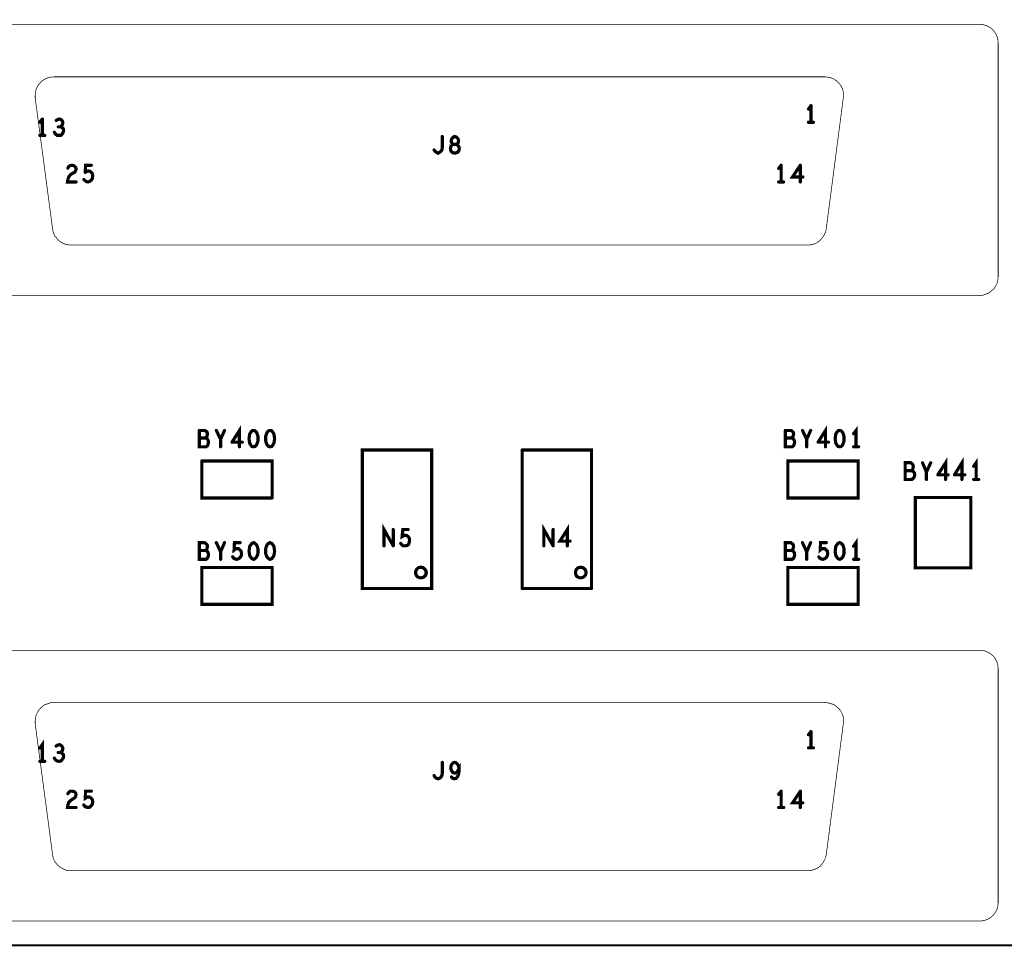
# Model space of a CAD drawing. Extents: x 23.5 to 56.6, y 21.5 to 42.6.
# Tile 26 of 38: x 42.3 to 45.1, y 30.2 to 32.8. Entities that reach past the tile are written whole.
import ezdxf

# ---------------------------------------------------------------- set-up
doc = ezdxf.new("R2010")
doc.units = 0
doc.layers.add('1', color=2, linetype='CONTINUOUS')

msp = doc.modelspace()

# ---------------------------------------------------------------- linework, layer by layer
at = {"layer": '1'}
for points, const_width in [([(51.994, 30.239), (26.584, 30.239), (26.584, 34.919)], 0.006), ([(44.986, 32.069), (44.996, 32.07), (45.004, 32.073), (45.013, 32.076), (45.02, 32.082), (45.027, 32.088), (45.032, 32.096), (45.036, 32.104), (45.038, 32.113), (45.039, 32.122), (45.039, 32.78), (45.038, 32.79), (45.036, 32.798), (45.032, 32.807), (45.027, 32.814), (45.02, 32.821), (45.013, 32.826), (45.004, 32.83), (44.996, 32.832), (44.986, 32.833), (41.934, 32.833)], 0.002), ([(42.381, 32.685), (42.371, 32.684), (42.363, 32.682), (42.354, 32.678), (42.347, 32.673), (42.34, 32.666), (42.335, 32.659), (42.331, 32.651), (42.329, 32.642), (42.328, 32.633), (42.328, 32.626)], 0.002), ([(42.381, 32.685), (44.551, 32.685), (44.56, 32.684), (44.569, 32.682), (44.578, 32.678), (44.585, 32.673), (44.592, 32.666), (44.597, 32.659), (44.601, 32.651), (44.603, 32.642), (44.604, 32.633), (44.603, 32.626), (44.555, 32.257), (44.553, 32.248), (44.549, 32.239), (44.544, 32.232), (44.538, 32.225), (44.531, 32.219), (44.523, 32.215), (44.514, 32.212), (44.503, 32.211)], 0.002), ([(44.503, 32.211), (42.429, 32.211), (42.42, 32.212), (42.411, 32.214), (42.403, 32.218), (42.395, 32.223), (42.389, 32.23), (42.383, 32.237), (42.379, 32.246), (42.377, 32.257), (42.328, 32.626)], 0.002), ([(44.505, 32.594), (44.512, 32.604)], 0.009), ([(44.512, 32.604), (44.512, 32.557)], 0.009), ([(42.341, 32.557), (42.348, 32.566)], 0.009), ([(42.348, 32.566), (42.348, 32.52)], 0.009), ([(42.387, 32.562), (42.392, 32.565), (42.397, 32.566), (42.402, 32.564)], 0.009), ([(42.405, 32.551), (42.402, 32.547), (42.399, 32.544), (42.393, 32.544)], 0.009), ([(42.404, 32.524), (42.407, 32.529), (42.408, 32.534), (42.407, 32.539), (42.403, 32.543), (42.399, 32.544)], 0.009), ([(42.405, 32.551), (42.406, 32.555), (42.405, 32.56), (42.402, 32.564)], 0.009), ([(44.519, 32.557), (44.505, 32.557)], 0.009), ([(42.355, 32.52), (42.341, 32.52)], 0.009), ([(42.382, 32.529), (42.385, 32.524), (42.39, 32.52), (42.395, 32.52), (42.4, 32.52), (42.404, 32.524)], 0.009), ([(43.474, 32.517), (43.474, 32.486), (43.473, 32.479), (43.47, 32.475), (43.466, 32.472), (43.462, 32.47), (43.458, 32.472), (43.454, 32.475), (43.451, 32.479)], 0.009), ([(43.509, 32.517), (43.505, 32.515), (43.501, 32.511), (43.499, 32.506), (43.5, 32.5), (43.503, 32.496), (43.506, 32.495), (43.501, 32.493), (43.498, 32.488), (43.497, 32.483), (43.498, 32.477), (43.501, 32.473), (43.505, 32.471), (43.509, 32.47), (43.513, 32.471), (43.518, 32.473), (43.521, 32.477), (43.522, 32.483), (43.521, 32.488), (43.517, 32.493), (43.512, 32.495), (43.506, 32.495), (43.512, 32.495), (43.516, 32.496), (43.519, 32.5), (43.52, 32.506), (43.518, 32.511), (43.514, 32.515), (43.509, 32.517)], 0.009), ([(42.423, 32.404), (42.428, 32.41), (42.44, 32.417), (42.442, 32.421), (42.443, 32.426), (42.442, 32.43), (42.438, 32.434), (42.432, 32.436), (42.427, 32.435), (42.423, 32.433), (42.42, 32.428)], 0.009), ([(42.469, 32.416), (42.47, 32.436), (42.486, 32.436)], 0.009), ([(44.428, 32.436), (44.421, 32.427)], 0.009), ([(44.428, 32.436), (44.428, 32.389)], 0.009), ([(44.482, 32.436), (44.46, 32.403), (44.489, 32.403)], 0.009), ([(44.482, 32.389), (44.482, 32.436)], 0.009), ([(42.423, 32.404), (42.42, 32.396), (42.419, 32.389), (42.443, 32.389)], 0.009), ([(42.465, 32.396), (42.468, 32.393), (42.472, 32.39), (42.477, 32.389), (42.482, 32.391), (42.486, 32.394), (42.489, 32.399), (42.49, 32.406)], 0.009), ([(42.482, 32.419), (42.478, 32.42), (42.474, 32.419), (42.469, 32.416)], 0.009), ([(42.482, 32.419), (42.486, 32.416), (42.489, 32.412), (42.49, 32.406)], 0.009), ([(44.435, 32.389), (44.421, 32.389)], 0.009), ([(41.881, 32.122), (41.882, 32.113), (41.885, 32.104), (41.889, 32.096), (41.894, 32.088), (41.9, 32.082), (41.908, 32.076), (41.916, 32.073), (41.925, 32.07), (41.934, 32.069), (44.986, 32.069)], 0.002), ([(42.79, 31.689), (42.79, 31.643), (42.809, 31.643), (42.813, 31.646), (42.815, 31.651), (42.816, 31.656), (42.815, 31.661), (42.812, 31.666), (42.808, 31.668), (42.79, 31.668)], 0.009), ([(42.808, 31.668), (42.81, 31.67), (42.812, 31.674), (42.813, 31.679), (42.812, 31.684), (42.809, 31.687), (42.805, 31.689), (42.79, 31.689)], 0.009), ([(42.838, 31.689), (42.85, 31.664), (42.85, 31.643)], 0.009), ([(42.85, 31.664), (42.861, 31.689)], 0.009), ([(42.882, 31.656), (42.903, 31.689), (42.903, 31.643)], 0.009), ([(42.932, 31.653), (42.931, 31.659), (42.93, 31.666), (42.931, 31.673), (42.932, 31.679), (42.935, 31.684), (42.938, 31.688), (42.943, 31.689), (42.947, 31.688), (42.951, 31.684), (42.953, 31.679), (42.955, 31.673), (42.955, 31.666), (42.955, 31.659), (42.953, 31.653), (42.951, 31.648), (42.947, 31.644), (42.943, 31.643), (42.938, 31.644), (42.935, 31.648), (42.932, 31.653)], 0.009), ([(42.977, 31.659), (42.977, 31.666), (42.977, 31.673), (42.979, 31.679), (42.981, 31.684), (42.985, 31.688), (42.989, 31.689), (42.994, 31.688), (42.997, 31.684), (43, 31.679), (43.001, 31.673), (43.002, 31.666), (43.001, 31.659), (43, 31.653), (42.997, 31.648), (42.994, 31.644), (42.989, 31.643), (42.985, 31.644), (42.981, 31.648), (42.979, 31.653), (42.977, 31.659)], 0.009), ([(44.44, 31.689), (44.44, 31.643), (44.459, 31.643), (44.463, 31.646), (44.465, 31.651), (44.466, 31.656), (44.465, 31.661), (44.462, 31.666), (44.458, 31.668), (44.44, 31.668)], 0.009), ([(44.458, 31.668), (44.46, 31.67), (44.462, 31.674), (44.463, 31.679), (44.462, 31.684), (44.459, 31.687), (44.455, 31.689), (44.44, 31.689)], 0.009), ([(44.488, 31.689), (44.5, 31.664), (44.5, 31.643)], 0.009), ([(44.5, 31.664), (44.511, 31.689)], 0.009), ([(44.553, 31.643), (44.553, 31.689), (44.532, 31.656)], 0.009), ([(44.581, 31.659), (44.58, 31.666), (44.581, 31.673), (44.582, 31.679), (44.585, 31.684), (44.588, 31.688), (44.593, 31.689), (44.597, 31.688), (44.601, 31.684), (44.603, 31.679), (44.605, 31.673), (44.605, 31.666), (44.605, 31.659), (44.603, 31.653), (44.601, 31.648), (44.597, 31.644), (44.593, 31.643), (44.588, 31.644), (44.585, 31.648), (44.582, 31.653), (44.581, 31.659)], 0.009), ([(44.639, 31.643), (44.639, 31.689), (44.632, 31.68)], 0.009), ([(42.882, 31.656), (42.911, 31.656)], 0.009), ([(44.532, 31.656), (44.561, 31.656)], 0.009), ([(43.444, 31.634), (43.249, 31.634), (43.249, 31.244), (43.444, 31.244), (43.444, 31.634)], 0.009), ([(43.699, 31.244), (43.699, 31.634)], 0.009), ([(43.699, 31.634), (43.894, 31.634), (43.894, 31.244)], 0.009), ([(44.632, 31.643), (44.646, 31.643)], 0.009), ([(42.797, 31.603), (42.797, 31.499), (42.995, 31.499)], 0.009), ([(42.995, 31.499), (42.995, 31.603), (42.797, 31.603)], 0.009), ([(44.645, 31.603), (44.447, 31.603), (44.447, 31.499), (44.645, 31.499), (44.645, 31.603)], 0.009), ([(44.796, 31.551), (44.777, 31.551), (44.777, 31.598), (44.793, 31.598), (44.797, 31.595), (44.799, 31.592), (44.8, 31.588), (44.799, 31.582), (44.798, 31.578), (44.795, 31.576), (44.777, 31.576)], 0.009), ([(44.837, 31.551), (44.837, 31.572), (44.826, 31.598)], 0.009), ([(44.849, 31.598), (44.837, 31.572)], 0.009), ([(44.891, 31.551), (44.891, 31.598), (44.869, 31.564)], 0.009), ([(44.937, 31.551), (44.937, 31.598), (44.916, 31.564)], 0.009), ([(44.977, 31.551), (44.977, 31.598), (44.97, 31.588)], 0.009), ([(44.795, 31.576), (44.799, 31.574), (44.803, 31.57), (44.804, 31.564), (44.803, 31.559), (44.8, 31.554), (44.796, 31.551)], 0.009), ([(44.869, 31.564), (44.898, 31.564)], 0.009), ([(44.916, 31.564), (44.945, 31.564)], 0.009), ([(44.97, 31.551), (44.984, 31.551)], 0.009), ([(44.806, 31.302), (44.962, 31.302), (44.962, 31.5), (44.806, 31.5), (44.806, 31.302)], 0.009), ([(43.336, 31.364), (43.31, 31.41), (43.31, 31.364)], 0.009), ([(43.336, 31.364), (43.336, 31.41)], 0.009), ([(43.378, 31.41), (43.363, 31.41), (43.361, 31.39), (43.366, 31.393), (43.37, 31.394), (43.374, 31.393), (43.378, 31.39), (43.381, 31.386), (43.382, 31.38), (43.381, 31.374), (43.379, 31.368), (43.375, 31.365), (43.369, 31.364), (43.364, 31.364), (43.36, 31.367), (43.357, 31.371)], 0.009), ([(43.786, 31.364), (43.76, 31.41), (43.76, 31.364)], 0.009), ([(43.786, 31.364), (43.786, 31.41)], 0.009), ([(43.826, 31.364), (43.826, 31.41), (43.805, 31.377), (43.834, 31.377)], 0.009), ([(42.816, 31.339), (42.815, 31.334), (42.813, 31.329), (42.809, 31.326), (42.79, 31.326), (42.79, 31.373), (42.805, 31.373), (42.809, 31.37), (42.812, 31.367), (42.813, 31.363), (42.812, 31.357), (42.81, 31.353), (42.808, 31.351), (42.79, 31.351)], 0.009), ([(42.85, 31.326), (42.85, 31.347), (42.838, 31.373)], 0.009), ([(42.861, 31.373), (42.85, 31.347)], 0.009), ([(42.905, 31.373), (42.889, 31.373), (42.888, 31.352), (42.893, 31.356), (42.897, 31.356), (42.901, 31.356), (42.905, 31.352), (42.908, 31.349), (42.909, 31.342), (42.908, 31.336), (42.905, 31.331), (42.901, 31.328), (42.896, 31.326), (42.891, 31.327), (42.887, 31.329), (42.884, 31.333)], 0.009), ([(42.947, 31.371), (42.943, 31.373), (42.938, 31.371), (42.935, 31.367), (42.932, 31.363), (42.931, 31.356), (42.93, 31.349), (42.931, 31.342), (42.932, 31.336), (42.935, 31.332), (42.938, 31.328), (42.943, 31.326), (42.947, 31.328), (42.951, 31.332), (42.953, 31.336), (42.955, 31.342)], 0.009), ([(42.979, 31.363), (42.977, 31.356), (42.977, 31.349), (42.977, 31.342), (42.979, 31.336), (42.981, 31.332), (42.985, 31.328), (42.989, 31.326), (42.994, 31.328), (42.997, 31.332), (43, 31.336), (43.001, 31.342), (43.002, 31.349), (43.001, 31.356), (43, 31.363), (42.997, 31.367), (42.994, 31.371), (42.989, 31.373), (42.985, 31.371), (42.981, 31.367), (42.979, 31.363)], 0.009), ([(44.466, 31.339), (44.465, 31.334), (44.463, 31.329), (44.459, 31.326), (44.44, 31.326), (44.44, 31.373), (44.455, 31.373), (44.459, 31.37), (44.462, 31.367), (44.463, 31.363), (44.462, 31.357), (44.46, 31.353), (44.458, 31.351), (44.44, 31.351)], 0.009), ([(44.5, 31.326), (44.5, 31.347), (44.488, 31.373)], 0.009), ([(44.511, 31.373), (44.5, 31.347)], 0.009), ([(44.555, 31.373), (44.539, 31.373), (44.538, 31.352), (44.543, 31.356), (44.547, 31.356), (44.551, 31.356), (44.555, 31.352), (44.558, 31.349), (44.559, 31.342), (44.558, 31.336), (44.555, 31.331), (44.551, 31.328), (44.546, 31.326), (44.541, 31.327), (44.537, 31.329), (44.534, 31.333)], 0.009), ([(44.58, 31.349), (44.581, 31.356), (44.582, 31.363), (44.585, 31.367), (44.588, 31.371), (44.593, 31.373), (44.597, 31.371), (44.601, 31.367), (44.603, 31.363), (44.605, 31.356), (44.605, 31.349), (44.605, 31.342), (44.603, 31.336), (44.601, 31.332), (44.597, 31.328), (44.593, 31.326), (44.588, 31.328), (44.585, 31.332), (44.582, 31.336)], 0.009), ([(44.639, 31.326), (44.639, 31.373), (44.632, 31.363)], 0.009), ([(42.808, 31.351), (42.812, 31.349), (42.815, 31.345), (42.816, 31.339)], 0.009), ([(42.951, 31.367), (42.947, 31.371)], 0.009), ([(42.955, 31.342), (42.955, 31.349), (42.955, 31.356), (42.953, 31.363), (42.951, 31.367)], 0.009), ([(44.458, 31.351), (44.462, 31.349), (44.465, 31.345), (44.466, 31.339)], 0.009), ([(44.58, 31.349), (44.581, 31.342), (44.582, 31.336)], 0.009), ([(44.632, 31.326), (44.646, 31.326)], 0.009), ([(42.797, 31.303), (42.797, 31.199), (42.995, 31.199), (42.995, 31.303), (42.797, 31.303)], 0.009), ([(43.429, 31.289), (43.428, 31.291), (43.428, 31.294), (43.427, 31.296), (43.425, 31.298), (43.423, 31.3), (43.421, 31.302), (43.419, 31.303), (43.416, 31.303), (43.414, 31.304), (43.411, 31.303), (43.409, 31.303), (43.406, 31.302), (43.404, 31.3), (43.402, 31.298), (43.401, 31.296), (43.4, 31.294), (43.399, 31.291), (43.399, 31.289), (43.399, 31.286), (43.4, 31.284), (43.401, 31.281), (43.402, 31.279), (43.404, 31.277), (43.406, 31.276), (43.409, 31.275), (43.411, 31.274), (43.414, 31.274), (43.416, 31.274), (43.419, 31.275), (43.421, 31.276), (43.423, 31.277), (43.425, 31.279), (43.427, 31.281), (43.428, 31.284), (43.428, 31.286), (43.429, 31.289)], 0.009), ([(43.879, 31.289), (43.878, 31.291), (43.878, 31.294), (43.877, 31.296), (43.875, 31.298), (43.873, 31.3), (43.871, 31.302), (43.869, 31.303), (43.866, 31.303), (43.864, 31.304), (43.861, 31.303), (43.859, 31.303), (43.856, 31.302), (43.854, 31.3), (43.852, 31.298), (43.851, 31.296), (43.85, 31.294), (43.849, 31.291), (43.849, 31.289), (43.849, 31.286), (43.85, 31.284), (43.851, 31.281), (43.852, 31.279), (43.854, 31.277), (43.856, 31.276), (43.859, 31.275), (43.861, 31.274), (43.864, 31.274), (43.866, 31.274), (43.869, 31.275), (43.871, 31.276), (43.873, 31.277), (43.875, 31.279), (43.877, 31.281), (43.878, 31.284), (43.878, 31.286), (43.879, 31.289)], 0.009), ([(44.645, 31.303), (44.447, 31.303), (44.447, 31.199), (44.645, 31.199), (44.645, 31.303)], 0.009), ([(43.699, 31.244), (43.894, 31.244)], 0.009), ([(41.934, 31.07), (41.925, 31.07), (41.916, 31.067), (41.908, 31.063), (41.9, 31.058), (41.894, 31.052), (41.889, 31.044), (41.885, 31.036), (41.882, 31.027), (41.881, 31.018), (41.881, 30.359), (41.882, 30.35), (41.885, 30.341), (41.889, 30.333), (41.894, 30.326), (41.9, 30.319), (41.908, 30.314), (41.916, 30.31), (41.925, 30.308), (41.934, 30.307), (44.986, 30.307)], 0.002), ([(41.934, 31.07), (44.986, 31.07), (44.996, 31.07), (45.004, 31.067), (45.013, 31.063), (45.02, 31.058), (45.027, 31.052), (45.032, 31.044), (45.036, 31.036), (45.038, 31.027), (45.039, 31.018), (45.039, 30.359), (45.038, 30.35), (45.036, 30.341), (45.032, 30.333), (45.027, 30.326), (45.02, 30.319), (45.013, 30.314), (45.004, 30.31), (44.996, 30.308), (44.986, 30.307)], 0.002), ([(42.381, 30.923), (42.371, 30.922), (42.363, 30.919), (42.354, 30.916), (42.347, 30.91), (42.34, 30.904), (42.335, 30.896), (42.331, 30.888), (42.329, 30.879), (42.328, 30.87), (42.328, 30.863)], 0.002), ([(44.603, 30.863), (44.604, 30.872), (44.603, 30.882), (44.6, 30.89), (44.596, 30.898), (44.59, 30.906), (44.583, 30.912), (44.576, 30.917), (44.567, 30.92), (44.558, 30.922), (44.551, 30.923), (42.381, 30.923)], 0.002), ([(44.503, 30.449), (42.429, 30.449), (42.42, 30.449), (42.411, 30.452), (42.403, 30.456), (42.395, 30.461), (42.389, 30.467), (42.383, 30.475), (42.379, 30.483), (42.377, 30.494), (42.328, 30.863)], 0.002), ([(44.603, 30.863), (44.555, 30.494), (44.553, 30.485), (44.549, 30.477), (44.544, 30.469), (44.538, 30.462), (44.531, 30.457), (44.523, 30.453), (44.514, 30.45), (44.503, 30.449)], 0.002), ([(44.505, 30.832), (44.512, 30.841)], 0.009), ([(44.512, 30.841), (44.512, 30.795)], 0.009), ([(42.348, 30.757), (42.348, 30.804), (42.341, 30.794)], 0.009), ([(42.397, 30.804), (42.392, 30.803), (42.387, 30.8)], 0.009), ([(42.397, 30.804), (42.402, 30.801), (42.405, 30.797), (42.406, 30.793), (42.405, 30.788), (42.402, 30.784), (42.399, 30.782), (42.393, 30.782)], 0.009), ([(44.519, 30.795), (44.505, 30.795)], 0.009), ([(42.399, 30.782), (42.403, 30.78), (42.407, 30.777), (42.408, 30.771), (42.407, 30.766), (42.404, 30.762), (42.4, 30.758), (42.395, 30.757), (42.39, 30.758), (42.385, 30.761), (42.382, 30.766)], 0.009), ([(42.355, 30.757), (42.341, 30.757)], 0.009), ([(43.473, 30.717), (43.474, 30.723), (43.474, 30.754)], 0.009), ([(43.509, 30.754), (43.505, 30.753), (43.501, 30.749), (43.499, 30.745), (43.498, 30.739), (43.499, 30.733), (43.502, 30.728), (43.505, 30.725), (43.509, 30.724), (43.514, 30.725), (43.517, 30.729), (43.521, 30.736), (43.521, 30.728), (43.52, 30.721), (43.517, 30.714), (43.513, 30.709), (43.508, 30.708), (43.504, 30.709), (43.5, 30.713)], 0.009), ([(43.509, 30.754), (43.513, 30.753), (43.517, 30.749), (43.52, 30.743), (43.521, 30.736)], 0.009), ([(43.473, 30.717), (43.47, 30.712), (43.466, 30.709), (43.462, 30.708), (43.458, 30.709), (43.454, 30.712), (43.451, 30.717)], 0.009), ([(42.423, 30.67), (42.427, 30.673), (42.432, 30.673), (42.438, 30.672), (42.442, 30.668), (42.443, 30.663), (42.442, 30.659), (42.44, 30.655), (42.428, 30.647), (42.423, 30.642), (42.42, 30.634), (42.419, 30.627), (42.443, 30.627)], 0.009), ([(42.423, 30.67), (42.42, 30.666)], 0.009), ([(42.465, 30.634), (42.468, 30.63), (42.472, 30.628), (42.477, 30.627), (42.482, 30.628), (42.486, 30.632), (42.489, 30.637), (42.49, 30.643), (42.489, 30.649), (42.486, 30.653), (42.482, 30.656), (42.478, 30.657), (42.474, 30.656), (42.469, 30.653), (42.47, 30.673), (42.486, 30.673)], 0.009), ([(44.421, 30.664), (44.428, 30.673)], 0.009), ([(44.428, 30.673), (44.428, 30.627)], 0.009), ([(44.489, 30.64), (44.46, 30.64), (44.482, 30.673)], 0.009), ([(44.482, 30.673), (44.482, 30.627)], 0.009), ([(44.435, 30.627), (44.421, 30.627)], 0.009)]:
    msp.add_lwpolyline(points, dxfattribs=dict(at, const_width=const_width))
for points, const_width in [([(42.3815, 32.685, 1), (42.3805, 32.685, 1)], 0.001), ([(42.3815, 32.685, 1), (42.3805, 32.685, 1)], 0.001), ([(42.3285, 32.626, 1), (42.3275, 32.626, 1)], 0.001), ([(42.3285, 32.626, 1), (42.3275, 32.626, 1)], 0.001), ([(44.50725, 32.594, 1), (44.50275, 32.594, 1)], 0.0045), ([(44.51425, 32.604, 1), (44.50975, 32.604, 1)], 0.0045), ([(44.51425, 32.604, 1), (44.50975, 32.604, 1)], 0.0045), ([(42.35025, 32.566, 1), (42.34575, 32.566, 1)], 0.0045), ([(42.35025, 32.566, 1), (42.34575, 32.566, 1)], 0.0045), ([(42.34325, 32.557, 1), (42.33875, 32.557, 1)], 0.0045), ([(42.38925, 32.562, 1), (42.38475, 32.562, 1)], 0.0045), ([(42.39525, 32.544, 1), (42.39075, 32.544, 1)], 0.0045), ([(42.40125, 32.544, 1), (42.39675, 32.544, 1)], 0.0045), ([(42.40425, 32.564, 1), (42.39975, 32.564, 1)], 0.0045), ([(42.40425, 32.564, 1), (42.39975, 32.564, 1)], 0.0045), ([(42.40725, 32.551, 1), (42.40275, 32.551, 1)], 0.0045), ([(42.40725, 32.551, 1), (42.40275, 32.551, 1)], 0.0045), ([(44.50725, 32.557, 1), (44.50275, 32.557, 1)], 0.0045), ([(44.51425, 32.557, 1), (44.50975, 32.557, 1)], 0.0045), ([(44.52125, 32.557, 1), (44.51675, 32.557, 1)], 0.0045), ([(42.34325, 32.52, 1), (42.33875, 32.52, 1)], 0.0045), ([(42.35025, 32.52, 1), (42.34575, 32.52, 1)], 0.0045), ([(42.35725, 32.52, 1), (42.35275, 32.52, 1)], 0.0045), ([(42.38425, 32.529, 1), (42.37975, 32.529, 1)], 0.0045), ([(42.40625, 32.524, 1), (42.40175, 32.524, 1)], 0.0045), ([(42.40625, 32.524, 1), (42.40175, 32.524, 1)], 0.0045), ([(43.47625, 32.517, 1), (43.47175, 32.517, 1)], 0.0045), ([(43.51125, 32.517, 1), (43.50675, 32.517, 1)], 0.0045), ([(43.51125, 32.517, 1), (43.50675, 32.517, 1)], 0.0045), ([(43.45325, 32.479, 1), (43.44875, 32.479, 1)], 0.0045), ([(42.42225, 32.428, 1), (42.41775, 32.428, 1)], 0.0045), ([(42.48825, 32.436, 1), (42.48375, 32.436, 1)], 0.0045), ([(44.42325, 32.427, 1), (44.41875, 32.427, 1)], 0.0045), ([(44.43025, 32.436, 1), (44.42575, 32.436, 1)], 0.0045), ([(44.43025, 32.436, 1), (44.42575, 32.436, 1)], 0.0045), ([(44.48425, 32.436, 1), (44.47975, 32.436, 1)], 0.0045), ([(44.48425, 32.436, 1), (44.47975, 32.436, 1)], 0.0045), ([(42.42525, 32.404, 1), (42.42075, 32.404, 1)], 0.0045), ([(42.42525, 32.404, 1), (42.42075, 32.404, 1)], 0.0045), ([(42.47125, 32.416, 1), (42.46675, 32.416, 1)], 0.0045), ([(42.47125, 32.416, 1), (42.46675, 32.416, 1)], 0.0045), ([(42.48425, 32.419, 1), (42.47975, 32.419, 1)], 0.0045), ([(42.48425, 32.419, 1), (42.47975, 32.419, 1)], 0.0045), ([(42.49225, 32.406, 1), (42.48775, 32.406, 1)], 0.0045), ([(42.49225, 32.406, 1), (42.48775, 32.406, 1)], 0.0045), ([(44.49125, 32.403, 1), (44.48675, 32.403, 1)], 0.0045), ([(42.44525, 32.389, 1), (42.44075, 32.389, 1)], 0.0045), ([(42.46725, 32.396, 1), (42.46275, 32.396, 1)], 0.0045), ([(44.42325, 32.389, 1), (44.41875, 32.389, 1)], 0.0045), ([(44.43025, 32.389, 1), (44.42575, 32.389, 1)], 0.0045), ([(44.43725, 32.389, 1), (44.43275, 32.389, 1)], 0.0045), ([(44.48425, 32.389, 1), (44.47975, 32.389, 1)], 0.0045), ([(44.5035, 32.211, 1), (44.5025, 32.211, 1)], 0.001), ([(44.5035, 32.211, 1), (44.5025, 32.211, 1)], 0.001), ([(44.9865, 32.069, 1), (44.9855, 32.069, 1)], 0.001), ([(44.9865, 32.069, 1), (44.9855, 32.069, 1)], 0.001), ([(42.79225, 31.689, 1), (42.78775, 31.689, 1)], 0.0045), ([(42.79225, 31.689, 1), (42.78775, 31.689, 1)], 0.0045), ([(42.84025, 31.689, 1), (42.83575, 31.689, 1)], 0.0045), ([(42.86325, 31.689, 1), (42.85875, 31.689, 1)], 0.0045), ([(44.44225, 31.689, 1), (44.43775, 31.689, 1)], 0.0045), ([(44.44225, 31.689, 1), (44.43775, 31.689, 1)], 0.0045), ([(44.49025, 31.689, 1), (44.48575, 31.689, 1)], 0.0045), ([(44.51325, 31.689, 1), (44.50875, 31.689, 1)], 0.0045), ([(44.63425, 31.68, 1), (44.62975, 31.68, 1)], 0.0045), ([(42.79225, 31.668, 1), (42.78775, 31.668, 1)], 0.0045), ([(42.81025, 31.668, 1), (42.80575, 31.668, 1)], 0.0045), ([(42.85225, 31.664, 1), (42.84775, 31.664, 1)], 0.0045), ([(42.88425, 31.656, 1), (42.87975, 31.656, 1)], 0.0045), ([(42.88425, 31.656, 1), (42.87975, 31.656, 1)], 0.0045), ([(42.91325, 31.656, 1), (42.90875, 31.656, 1)], 0.0045), ([(42.93425, 31.653, 1), (42.92975, 31.653, 1)], 0.0045), ([(42.93425, 31.653, 1), (42.92975, 31.653, 1)], 0.0045), ([(42.97925, 31.659, 1), (42.97475, 31.659, 1)], 0.0045), ([(42.97925, 31.659, 1), (42.97475, 31.659, 1)], 0.0045), ([(44.44225, 31.668, 1), (44.43775, 31.668, 1)], 0.0045), ([(44.46025, 31.668, 1), (44.45575, 31.668, 1)], 0.0045), ([(44.50225, 31.664, 1), (44.49775, 31.664, 1)], 0.0045), ([(44.53425, 31.656, 1), (44.52975, 31.656, 1)], 0.0045), ([(44.53425, 31.656, 1), (44.52975, 31.656, 1)], 0.0045), ([(44.56325, 31.656, 1), (44.55875, 31.656, 1)], 0.0045), ([(44.58325, 31.659, 1), (44.57875, 31.659, 1)], 0.0045), ([(44.58325, 31.659, 1), (44.57875, 31.659, 1)], 0.0045), ([(42.85225, 31.643, 1), (42.84775, 31.643, 1)], 0.0045), ([(42.90525, 31.643, 1), (42.90075, 31.643, 1)], 0.0045), ([(43.44625, 31.634, 1), (43.44175, 31.634, 1)], 0.0045), ([(43.44625, 31.634, 1), (43.44175, 31.634, 1)], 0.0045), ([(43.70125, 31.634, 1), (43.69675, 31.634, 1)], 0.0045), ([(43.70125, 31.634, 1), (43.69675, 31.634, 1)], 0.0045), ([(44.50225, 31.643, 1), (44.49775, 31.643, 1)], 0.0045), ([(44.55525, 31.643, 1), (44.55075, 31.643, 1)], 0.0045), ([(44.63425, 31.643, 1), (44.62975, 31.643, 1)], 0.0045), ([(44.64125, 31.643, 1), (44.63675, 31.643, 1)], 0.0045), ([(44.64825, 31.643, 1), (44.64375, 31.643, 1)], 0.0045), ([(42.79925, 31.603, 1), (42.79475, 31.603, 1)], 0.0045), ([(42.79925, 31.603, 1), (42.79475, 31.603, 1)], 0.0045), ([(44.64725, 31.603, 1), (44.64275, 31.603, 1)], 0.0045), ([(44.64725, 31.603, 1), (44.64275, 31.603, 1)], 0.0045), ([(44.82825, 31.598, 1), (44.82375, 31.598, 1)], 0.0045), ([(44.85125, 31.598, 1), (44.84675, 31.598, 1)], 0.0045), ([(44.77925, 31.576, 1), (44.77475, 31.576, 1)], 0.0045), ([(44.79725, 31.576, 1), (44.79275, 31.576, 1)], 0.0045), ([(44.83925, 31.572, 1), (44.83475, 31.572, 1)], 0.0045), ([(44.97225, 31.588, 1), (44.96775, 31.588, 1)], 0.0045), ([(44.79825, 31.551, 1), (44.79375, 31.551, 1)], 0.0045), ([(44.79825, 31.551, 1), (44.79375, 31.551, 1)], 0.0045), ([(44.83925, 31.551, 1), (44.83475, 31.551, 1)], 0.0045), ([(44.87125, 31.564, 1), (44.86675, 31.564, 1)], 0.0045), ([(44.87125, 31.564, 1), (44.86675, 31.564, 1)], 0.0045), ([(44.89325, 31.551, 1), (44.88875, 31.551, 1)], 0.0045), ([(44.90025, 31.564, 1), (44.89575, 31.564, 1)], 0.0045), ([(44.91825, 31.564, 1), (44.91375, 31.564, 1)], 0.0045), ([(44.91825, 31.564, 1), (44.91375, 31.564, 1)], 0.0045), ([(44.93925, 31.551, 1), (44.93475, 31.551, 1)], 0.0045), ([(44.94725, 31.564, 1), (44.94275, 31.564, 1)], 0.0045), ([(44.97225, 31.551, 1), (44.96775, 31.551, 1)], 0.0045), ([(44.97925, 31.551, 1), (44.97475, 31.551, 1)], 0.0045), ([(44.98625, 31.551, 1), (44.98175, 31.551, 1)], 0.0045), ([(42.99725, 31.499, 1), (42.99275, 31.499, 1)], 0.0045), ([(42.99725, 31.499, 1), (42.99275, 31.499, 1)], 0.0045), ([(43.33825, 31.41, 1), (43.33375, 31.41, 1)], 0.0045), ([(43.38025, 31.41, 1), (43.37575, 31.41, 1)], 0.0045), ([(43.78825, 31.41, 1), (43.78375, 31.41, 1)], 0.0045), ([(42.84025, 31.373, 1), (42.83575, 31.373, 1)], 0.0045), ([(42.86325, 31.373, 1), (42.85875, 31.373, 1)], 0.0045), ([(42.90725, 31.373, 1), (42.90275, 31.373, 1)], 0.0045), ([(43.83625, 31.377, 1), (43.83175, 31.377, 1)], 0.0045), ([(44.49025, 31.373, 1), (44.48575, 31.373, 1)], 0.0045), ([(44.51325, 31.373, 1), (44.50875, 31.373, 1)], 0.0045), ([(44.55725, 31.373, 1), (44.55275, 31.373, 1)], 0.0045), ([(42.79225, 31.351, 1), (42.78775, 31.351, 1)], 0.0045), ([(42.81025, 31.351, 1), (42.80575, 31.351, 1)], 0.0045), ([(42.85225, 31.347, 1), (42.84775, 31.347, 1)], 0.0045), ([(42.94925, 31.371, 1), (42.94475, 31.371, 1)], 0.0045), ([(42.94925, 31.371, 1), (42.94475, 31.371, 1)], 0.0045), ([(42.95325, 31.367, 1), (42.94875, 31.367, 1)], 0.0045), ([(42.95325, 31.367, 1), (42.94875, 31.367, 1)], 0.0045), ([(42.98125, 31.363, 1), (42.97675, 31.363, 1)], 0.0045), ([(42.98125, 31.363, 1), (42.97675, 31.363, 1)], 0.0045), ([(43.31225, 31.364, 1), (43.30775, 31.364, 1)], 0.0045), ([(43.33825, 31.364, 1), (43.33375, 31.364, 1)], 0.0045), ([(43.33825, 31.364, 1), (43.33375, 31.364, 1)], 0.0045), ([(43.35925, 31.371, 1), (43.35475, 31.371, 1)], 0.0045), ([(43.76225, 31.364, 1), (43.75775, 31.364, 1)], 0.0045), ([(43.78825, 31.364, 1), (43.78375, 31.364, 1)], 0.0045), ([(43.78825, 31.364, 1), (43.78375, 31.364, 1)], 0.0045), ([(43.82825, 31.364, 1), (43.82375, 31.364, 1)], 0.0045), ([(44.44225, 31.351, 1), (44.43775, 31.351, 1)], 0.0045), ([(44.46025, 31.351, 1), (44.45575, 31.351, 1)], 0.0045), ([(44.50225, 31.347, 1), (44.49775, 31.347, 1)], 0.0045), ([(44.58225, 31.349, 1), (44.57775, 31.349, 1)], 0.0045), ([(44.58225, 31.349, 1), (44.57775, 31.349, 1)], 0.0045), ([(44.63425, 31.363, 1), (44.62975, 31.363, 1)], 0.0045), ([(42.81825, 31.339, 1), (42.81375, 31.339, 1)], 0.0045), ([(42.81825, 31.339, 1), (42.81375, 31.339, 1)], 0.0045), ([(42.85225, 31.326, 1), (42.84775, 31.326, 1)], 0.0045), ([(42.88625, 31.333, 1), (42.88175, 31.333, 1)], 0.0045), ([(42.95725, 31.342, 1), (42.95275, 31.342, 1)], 0.0045), ([(42.95725, 31.342, 1), (42.95275, 31.342, 1)], 0.0045), ([(44.46825, 31.339, 1), (44.46375, 31.339, 1)], 0.0045), ([(44.46825, 31.339, 1), (44.46375, 31.339, 1)], 0.0045), ([(44.50225, 31.326, 1), (44.49775, 31.326, 1)], 0.0045), ([(44.53625, 31.333, 1), (44.53175, 31.333, 1)], 0.0045), ([(44.58425, 31.336, 1), (44.57975, 31.336, 1)], 0.0045), ([(44.58425, 31.336, 1), (44.57975, 31.336, 1)], 0.0045), ([(44.63425, 31.326, 1), (44.62975, 31.326, 1)], 0.0045), ([(44.64125, 31.326, 1), (44.63675, 31.326, 1)], 0.0045), ([(44.64825, 31.326, 1), (44.64375, 31.326, 1)], 0.0045), ([(42.79925, 31.303, 1), (42.79475, 31.303, 1)], 0.0045), ([(42.79925, 31.303, 1), (42.79475, 31.303, 1)], 0.0045), ([(44.64725, 31.303, 1), (44.64275, 31.303, 1)], 0.0045), ([(44.64725, 31.303, 1), (44.64275, 31.303, 1)], 0.0045), ([(44.80825, 31.302, 1), (44.80375, 31.302, 1)], 0.0045), ([(44.80825, 31.302, 1), (44.80375, 31.302, 1)], 0.0045), ([(43.43125, 31.289, 1), (43.42675, 31.289, 1)], 0.0045), ([(43.43125, 31.289, 1), (43.42675, 31.289, 1)], 0.0045), ([(43.88125, 31.289, 1), (43.87675, 31.289, 1)], 0.0045), ([(43.88125, 31.289, 1), (43.87675, 31.289, 1)], 0.0045), ([(43.70125, 31.244, 1), (43.69675, 31.244, 1)], 0.0045), ([(43.70125, 31.244, 1), (43.69675, 31.244, 1)], 0.0045), ([(43.89625, 31.244, 1), (43.89175, 31.244, 1)], 0.0045), ([(43.89625, 31.244, 1), (43.89175, 31.244, 1)], 0.0045), ([(42.3815, 30.923, 1), (42.3805, 30.923, 1)], 0.001), ([(42.3815, 30.923, 1), (42.3805, 30.923, 1)], 0.001), ([(42.3285, 30.863, 1), (42.3275, 30.863, 1)], 0.001), ([(42.3285, 30.863, 1), (42.3275, 30.863, 1)], 0.001), ([(44.6035, 30.863, 1), (44.6025, 30.863, 1)], 0.001), ([(44.6035, 30.863, 1), (44.6025, 30.863, 1)], 0.001), ([(44.50725, 30.832, 1), (44.50275, 30.832, 1)], 0.0045), ([(44.51425, 30.841, 1), (44.50975, 30.841, 1)], 0.0045), ([(44.51425, 30.841, 1), (44.50975, 30.841, 1)], 0.0045), ([(42.34325, 30.794, 1), (42.33875, 30.794, 1)], 0.0045), ([(42.38925, 30.8, 1), (42.38475, 30.8, 1)], 0.0045), ([(42.39925, 30.804, 1), (42.39475, 30.804, 1)], 0.0045), ([(42.39925, 30.804, 1), (42.39475, 30.804, 1)], 0.0045), ([(44.50725, 30.795, 1), (44.50275, 30.795, 1)], 0.0045), ([(44.51425, 30.795, 1), (44.50975, 30.795, 1)], 0.0045), ([(44.52125, 30.795, 1), (44.51675, 30.795, 1)], 0.0045), ([(42.38425, 30.766, 1), (42.37975, 30.766, 1)], 0.0045), ([(42.39525, 30.782, 1), (42.39075, 30.782, 1)], 0.0045), ([(42.40125, 30.782, 1), (42.39675, 30.782, 1)], 0.0045), ([(42.34325, 30.757, 1), (42.33875, 30.757, 1)], 0.0045), ([(42.35025, 30.757, 1), (42.34575, 30.757, 1)], 0.0045), ([(42.35725, 30.757, 1), (42.35275, 30.757, 1)], 0.0045), ([(43.47625, 30.754, 1), (43.47175, 30.754, 1)], 0.0045), ([(43.51125, 30.754, 1), (43.50675, 30.754, 1)], 0.0045), ([(43.51125, 30.754, 1), (43.50675, 30.754, 1)], 0.0045), ([(43.52325, 30.736, 1), (43.51875, 30.736, 1)], 0.0045), ([(43.45325, 30.717, 1), (43.44875, 30.717, 1)], 0.0045), ([(43.47525, 30.717, 1), (43.47075, 30.717, 1)], 0.0045), ([(43.47525, 30.717, 1), (43.47075, 30.717, 1)], 0.0045), ([(43.50225, 30.713, 1), (43.49775, 30.713, 1)], 0.0045), ([(42.42225, 30.666, 1), (42.41775, 30.666, 1)], 0.0045), ([(42.42525, 30.67, 1), (42.42075, 30.67, 1)], 0.0045), ([(42.42525, 30.67, 1), (42.42075, 30.67, 1)], 0.0045), ([(42.48825, 30.673, 1), (42.48375, 30.673, 1)], 0.0045), ([(44.42325, 30.664, 1), (44.41875, 30.664, 1)], 0.0045), ([(44.43025, 30.673, 1), (44.42575, 30.673, 1)], 0.0045), ([(44.43025, 30.673, 1), (44.42575, 30.673, 1)], 0.0045), ([(44.48425, 30.673, 1), (44.47975, 30.673, 1)], 0.0045), ([(44.48425, 30.673, 1), (44.47975, 30.673, 1)], 0.0045), ([(42.44525, 30.627, 1), (42.44075, 30.627, 1)], 0.0045), ([(42.46725, 30.634, 1), (42.46275, 30.634, 1)], 0.0045), ([(44.42325, 30.627, 1), (44.41875, 30.627, 1)], 0.0045), ([(44.43025, 30.627, 1), (44.42575, 30.627, 1)], 0.0045), ([(44.43725, 30.627, 1), (44.43275, 30.627, 1)], 0.0045), ([(44.48425, 30.627, 1), (44.47975, 30.627, 1)], 0.0045), ([(44.49125, 30.64, 1), (44.48675, 30.64, 1)], 0.0045), ([(44.5035, 30.449, 1), (44.5025, 30.449, 1)], 0.001), ([(44.5035, 30.449, 1), (44.5025, 30.449, 1)], 0.001), ([(44.9865, 30.307, 1), (44.9855, 30.307, 1)], 0.001), ([(44.9865, 30.307, 1), (44.9855, 30.307, 1)], 0.001)]:
    msp.add_lwpolyline(points, format="xyb", close=True, dxfattribs=dict(at, const_width=const_width))

doc.saveas('drawing.dxf')
